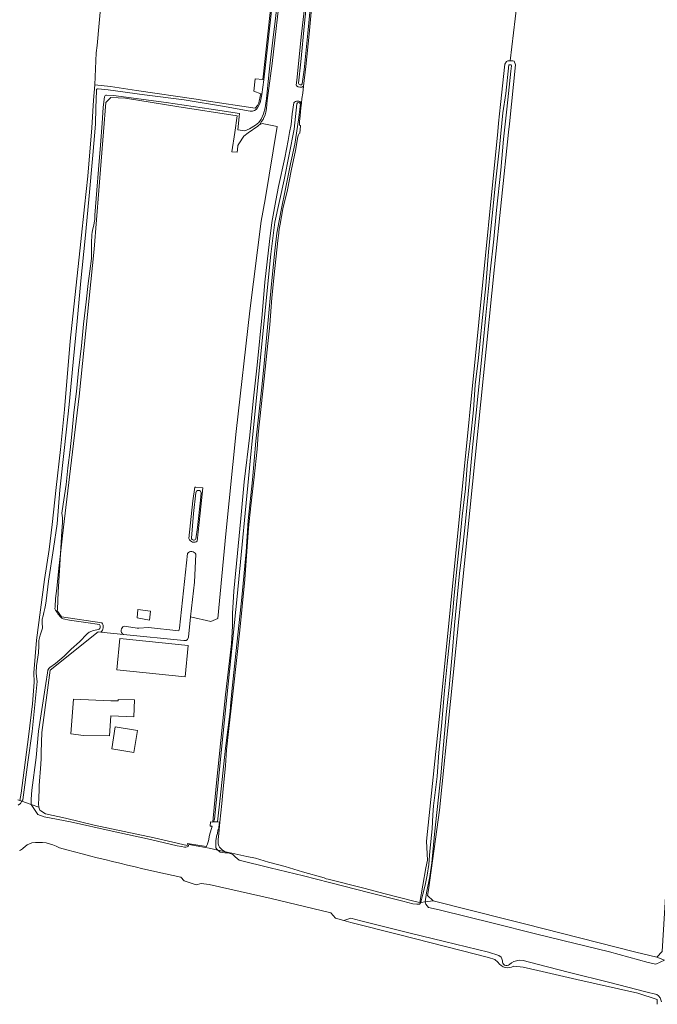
# Model space of a CAD drawing. Header units: metres. Extents: x 149984 to 156489, y 469398 to 478068.
# Tile 30 of 256: x 151924 to 152138, y 470428 to 470759. Entities that reach past the tile are written whole.
import ezdxf

# ---------------------------------------------------------------- set-up
doc = ezdxf.new("R2010")
doc.units = ezdxf.units.M
doc.header["$LTSCALE"] = 0.75
for name, color, linetype, lineweight in [('B-WE-GR-GRAS-GV', 252, 'Continuous', 13), ('B-WE-OG-TERREIN_ERF-GV', 252, 'Continuous', 18), ('B-WE-OG-TERREIN_OEVER-GV', 252, 'Continuous', 18), ('B-WE-OG-WATER-GV', 252, 'Continuous', 18), ('B-WE-OG-WATER_SLOOT-GV', 252, 'Continuous', 18), ('B-WE-VH-OPENVERHARDING-GV', 252, 'Continuous', 18)]:
    doc.layers.add(name, color=color, linetype=linetype, lineweight=lineweight)

msp = doc.modelspace()

# ---------------------------------------------------------------- linework, layer by layer
at = {"layer": 'B-WE-GR-GRAS-GV', "flags": 128}
for points in [[(151952.001, 470775.622), (151951.135, 470766.394), (151949.598, 470750.024), (151949.359, 470747.482), (151948.845, 470736.731), (151954.077, 470736.162), (151962.865, 470734.858), (151982.99, 470731.872), (151986.325, 470731.378), (152002.817, 470728.931), (152003.61, 470729.779), (152004.015, 470730.649), (152004.616, 470733.344), (152004.663, 470733.681), (152002.279, 470734.64), (152002.775, 470738.774), (152005.343, 470738.573), (152005.6, 470740.424), (152006.747, 470750.841), (152008.16, 470764.07), (152010.345, 470783.492), (152022.589, 470908.842), (152023.082, 470916.548), (152022.94, 470921.161)], [(152022.73, 470773.47), (152020.96, 470753.83), (152019.81, 470742.95), (152019.032, 470736.249), (152018.76, 470733.91), (152018.44, 470732.18), (152018.306, 470730.617), (152018.17, 470729.03), (152017.9, 470726.3), (152017.68, 470724.41), (152017.65, 470723.52), (152017.67, 470723.22), (152017.89, 470723.04), (152018.073, 470722.956), (152017.756, 470720.466), (152017.55, 470720.35), (152017.44, 470720.17), (152017.35, 470719.92), (152017.16, 470719.24), (152016.32, 470714.63), (152014.92, 470707.77), (152013.65, 470701.42), (152012.13, 470695.02), (152011.23, 470689.91), (152010.88, 470688.18), (152010.75, 470687.23), (152010.74, 470686.87), (152010.37, 470684.38), (152009.13, 470672.89), (152008.44, 470665.15), (152007.71, 470656.05), (152006.84, 470647.58), (152005.78, 470637.88), (152003.82, 470619.31), (152003.5, 470614.26), (152002.47, 470604.75), (152001.35, 470595.21), (152000.594, 470587.771), (151999.278, 470570.411), (151997.633, 470553.325), (151995.366, 470532.892), (151993.91, 470520.278), (151993.19, 470513.08), (151992.84, 470507.77), (151992.065, 470500), (151991.57, 470495.04), (151990.924, 470488.782), (151990.53, 470484.97), (151990.39, 470482.99), (151990.35, 470482.11), (151990.36, 470481.45), (151990.53, 470480.87), (151990.77, 470480.36), (151991.12, 470479.98), (151991.67, 470479.46), (151992.07, 470479.24), (151992.51, 470478.94), (151992.829, 470478.829), (151994.95, 470478.33), (152000, 470477.282), (152002.85, 470476.69), (152007.29, 470475.38), (152012.91, 470473.9), (152018.74, 470472.04), (152025.98, 470470.03), (152026.71, 470469.68), (152027.28, 470469.61), (152039.36, 470466.59), (152046.53, 470464.7), (152056.59, 470462.14), (152058.181, 470461.725), (152060.146, 470473.472), (152060.742, 470475.944), (152060.345, 470482.426), (152065.192, 470528.678), (152084.374, 470721.012), (152084.663, 470723.908), (152085.279, 470730.084), (152086.771, 470743.734), (152087.31, 470744.592), (152087.786, 470744.83), (152088.58, 470744.83), (152090.733, 470763.689)], [(151922.996, 470496.327), (151923.601, 470496.106), (151924.049, 470498.541), (151926.53, 470517.464), (151927.858, 470528.607), (151928.463, 470535.815), (151928.325, 470538.967), (151929.28, 470550.001), (151931.991, 470570.351), (151933.467, 470580.449), (151934.513, 470588.924), (151935.834, 470601.306), (151937.318, 470614.137), (151938.699, 470627.509), (151940.576, 470650.525), (151944.155, 470684.043), (151945.375, 470695.714), (151946.465, 470706.023), (151947.81, 470722.233), (151948.39, 470731.569), (151948.845, 470736.731), (151949.359, 470747.482), (151949.598, 470750.024), (151951.135, 470766.394)], [(152090.733, 470763.689), (152088.58, 470744.83), (152089.056, 470744.83), (152089.453, 470744.83), (152089.85, 470744.671), (152090.367, 470743.484), (152088.308, 470723.684), (152088.006, 470720.778), (152083.305, 470675.56), (152064.784, 470492.866), (152061.08, 470466.01), (152060.683, 470464.158), (152062.668, 470462.306), (152087.968, 470455.92), (152093.319, 470454.569), (152130.798, 470445.108), (152137.809, 470443.389), (152139.661, 470445.241), (152141.249, 470471.038), (152148.26, 470554.91), (152160.828, 470684.688), (152166.819, 470746.234), (152167.148, 470749.611), (152168.104, 470759.433)], [(151982.876, 470578.927), (151982.359, 470569.503), (151980.986, 470557.825), (151987.824, 470556.278), (151990.209, 470557.279), (151992.927, 470585.802), (151996.361, 470620.144), (152001.036, 470660.781), (152004.804, 470690.878), (152006.092, 470698.223), (152010.146, 470722.691), (152005.09, 470723.788), (152004.058, 470723.128), (152003.724, 470722.893), (152000.411, 470720.564), (151998.931, 470719.524), (151998.923, 470719.512), (151997.322, 470716.949), (151996.947, 470716.349), (151996.796, 470714.891), (151996.716, 470714.116), (151996.689, 470714.118), (151994.913, 470714.242), (151995.906, 470720.667), (151996.773, 470726.273), (151976.487, 470729.505), (151959.214, 470732.257), (151954.248, 470732.512), (151954.045, 470732.308), (151952.593, 470730.856), (151948.646, 470681.456), (151943.575, 470631.992), (151939.14, 470594.658), (151938.344, 470587.964), (151937.88, 470584.059), (151937.285, 470579.03), (151936.568, 470566.073), (151936.258, 470560.438), (151936.225, 470559.848), (151936.298, 470559.749), (151937.68, 470557.863), (151951.209, 470555.82)], [(151980.528, 470584.144), (151981.866, 470596.89), (151982.525, 470601.428), (151982.808, 470601.402), (151985.138, 470601.191), (151985.194, 470601.186), (151984.313, 470592.724), (151983.332, 470583.304)], [(151958.712, 470554.687), (151960.932, 470554.352), (151963.08, 470554.027), (151963.706, 470554.07), (151966.917, 470554.292), (151977.103, 470553.101), (151977.368, 470554.027), (151980.007, 470579.175)], [(151950.837, 470552.66), (151958.477, 470551.885)]]:
    msp.add_lwpolyline(points, dxfattribs=at)
at = {"layer": 'B-WE-GR-GRAS-GV'}
for points in [[(151983.332, 470583.304, -0.5181947), (151980.528, 470584.144)], [(151980.007, 470579.175, -0.502565), (151982.876, 470578.927)], [(151951.209, 470555.82, -0.4261543), (151950.837, 470552.66)], [(151958.477, 470551.885, -0.6326239), (151958.712, 470554.687)]]:
    msp.add_lwpolyline(points, format="xyb", dxfattribs=at)
at = {"layer": 'B-WE-GR-GRAS-GV', "flags": 128}
msp.add_lwpolyline([(151967.277, 470556.682), (151963.076, 470557.446), (151963.33, 470560.247), (151967.532, 470559.738)], close=True, dxfattribs=at)
at = {"layer": 'B-WE-OG-TERREIN_ERF-GV', "flags": 128}
for points in [[(152011.49, 470770.46), (152008.46, 470743.96), (152006.86, 470731.44), (152006.6, 470728.81), (152006.39, 470727.54), (152006.11, 470726.65), (152005.62, 470725.47), (152005.42, 470725.1), (152004.91, 470724.44), (152004.33, 470723.4), (152004.058, 470723.128), (152005.09, 470723.788), (152010.146, 470722.691), (152006.092, 470698.223), (152004.804, 470690.878), (152001.036, 470660.781), (151996.361, 470620.144), (151992.927, 470585.802), (151990.209, 470557.279), (151987.824, 470556.278), (151980.986, 470557.825), (151980.324, 470550.989), (151980.034, 470550.157), (151979.555, 470549.927), (151978.805, 470549.824), (151958.477, 470551.885), (151950.837, 470552.66), (151950.01, 470552.744), (151933.837, 470539.859), (151931.06, 470518.99), (151930.8, 470512.33), (151930.78, 470510.19), (151930.7, 470508.33), (151930.19, 470501.07), (151930.143, 470500), (151930, 470496.79), (151929.94, 470494.97), (151929.99, 470493.77), (151930.1, 470493.47), (151930.41, 470492.85), (151930.704, 470492.555), (151932.3, 470491.61), (151939.02, 470490.08), (151948.69, 470487.82), (151968.85, 470483.56), (151979.871, 470480.92), (151980.081, 470481.647), (151986.276, 470480.563), (151986.44, 470480.76), (151986.71, 470481.35), (151986.729, 470481.513), (151987.04, 470482.5), (151987.368, 470484.395), (151988.331, 470487.458)], [(152016.706, 470736.45), (152016.59, 470736.677), (152016.75, 470738.304), (152018.371, 470753.886), (152020.212, 470770.383)], [(152018.306, 470730.617), (152018.44, 470732.18), (152018.76, 470733.91), (152019.032, 470736.249)], [(151988.331, 470487.458), (151987.68, 470487.474), (151987.707, 470488.839), (151988.535, 470488.798), (151988.521, 470488.936), (151989.667, 470500.873), (151992.823, 470531.603), (151994.796, 470548.773), (151995.211, 470554.71), (151995.174, 470558.922), (151995.63, 470566.51), (151996.511, 470575.788), (151997.916, 470590.858), (151999.073, 470603.189), (152000.932, 470618.881), (152002.148, 470630.378), (152003.506, 470642.479), (152005.1, 470659.56), (152006.085, 470670.413), (152007.574, 470684.04), (152008.434, 470690.405), (152009.744, 470697.864), (152010.638, 470702.522), (152012.706, 470712.164), (152013.822, 470718.049), (152014.381, 470720.718), (152014.872, 470723.456), (152015.256, 470727.02), (152015.771, 470730.64)]]:
    msp.add_lwpolyline(points, dxfattribs=at)
at = {"layer": 'B-WE-OG-TERREIN_ERF-GV'}
for points in [[(152019.032, 470736.249, -0.3416893), (152016.706, 470736.45)], [(152015.771, 470730.64, -0.523455), (152018.306, 470730.617)]]:
    msp.add_lwpolyline(points, format="xyb", dxfattribs=at)
at = {"layer": 'B-WE-OG-TERREIN_ERF-GV', "flags": 128}
for points in [[(151980.283, 470548.166), (151979.219, 470537.672), (151956.257, 470540.001), (151957.321, 470550.496)], [(151962.003, 470524.248), (151954.239, 470524.53), (151953.837, 470517.822), (151945.02, 470517.958), (151940.756, 470518.509), (151941.692, 470530.122), (151954.243, 470529.636), (151956.713, 470529.555), (151956.732, 470530.073), (151962.208, 470529.874)], [(151963.168, 470519.654), (151961.972, 470512.24), (151954.558, 470513.436), (151955.754, 470520.853)]]:
    msp.add_lwpolyline(points, close=True, dxfattribs=at)
at = {"layer": 'B-WE-OG-TERREIN_OEVER-GV', "flags": 128}
for points in [[(152040.34, 470960.765), (152039.93, 470956.053), (152038.691, 470941.259), (152036.965, 470925.771), (152035.779, 470915.147), (152034.523, 470900.476), (152033.55, 470889.878), (152032.18, 470876.889), (152031.084, 470865.396), (152029.919, 470852.408), (152029.019, 470841.984), (152027.664, 470830.078), (152026.831, 470820.393), (152025.819, 470808.638), (152024.793, 470797.547), (152023.48, 470785.593), (152022.341, 470774.222), (152021.362, 470763.469), (152020.525, 470754.17), (152019.208, 470741.763), (152018.6, 470737.117)], [(152019.032, 470736.249), (152019.81, 470742.95), (152020.96, 470753.83), (152022.73, 470773.47), (152024.3, 470788.12), (152025.77, 470803.71), (152027.08, 470818.19), (152031.02, 470858.11), (152032.15, 470871.58), (152033.37, 470882.66), (152034.34, 470892.81), (152035.38, 470903.41), (152036.29, 470914.64), (152037.4, 470925.67), (152038.55, 470935.85), (152039.36, 470943.98), (152040.07, 470950), (152040.798, 470956.359), (152041.19, 470959.78), (152041.22, 470960.415), (152041.23, 470960.62), (152041.406, 470961.189), (152041.157, 470961.115), (152040.34, 470960.765)], [(151951.209, 470555.82), (151937.68, 470557.863), (151936.298, 470559.749), (151936.225, 470559.848), (151936.258, 470560.438), (151936.568, 470566.073), (151937.285, 470579.03), (151937.88, 470584.059), (151938.344, 470587.964), (151939.14, 470594.658), (151943.575, 470631.992), (151948.646, 470681.456), (151952.593, 470730.856), (151954.045, 470732.308), (151954.248, 470732.512), (151959.214, 470732.257), (151976.487, 470729.505), (151996.773, 470726.273), (151995.906, 470720.667), (151994.913, 470714.242), (151996.689, 470714.118), (151996.716, 470714.116), (151996.796, 470714.891), (151996.947, 470716.349), (151997.322, 470716.949), (151998.923, 470719.512), (151998.931, 470719.524), (152000.411, 470720.564), (152003.724, 470722.893), (152004.058, 470723.128), (152004.33, 470723.4), (152004.91, 470724.44), (152005.42, 470725.1), (152005.62, 470725.47), (152006.11, 470726.65), (152006.39, 470727.54), (152006.6, 470728.81), (152006.86, 470731.44), (152008.46, 470743.96), (152011.49, 470770.46)], [(152020.212, 470770.383), (152018.371, 470753.886), (152016.75, 470738.304), (152016.59, 470736.677), (152016.706, 470736.45)], [(152017.318, 470737.258), (152018.115, 470744.535), (152019.354, 470757.469), (152020.771, 470770.51)], [(152010.304, 470764.792), (152009.548, 470758.156), (152008.736, 470751.732), (152007.987, 470745.167), (152007.398, 470740.061), (152006.592, 470732.07), (152006.377, 470730.627), (152006.094, 470729.057), (152005.532, 470726.983), (152004.772, 470725.253), (152003.976, 470724.024), (152002.879, 470723.191), (152000.914, 470722.001), (151999.285, 470721.306), (151996.914, 470721.645), (151997.47, 470727.075), (151987.963, 470728.586), (151972.885, 470730.811), (151955.135, 470733.144), (151952.832, 470733.31)], [(152008.16, 470764.07), (152006.747, 470750.841), (152005.6, 470740.424), (152005.343, 470738.573), (152005.653, 470738.443), (152006.169, 470742.296), (152008.645, 470764.604)], [(152004.663, 470733.681), (152004.616, 470733.344), (152004.015, 470730.649), (152003.61, 470729.779), (152002.817, 470728.931), (151986.325, 470731.378), (151982.99, 470731.872), (151962.865, 470734.858), (151954.077, 470736.162), (151948.845, 470736.731), (151948.39, 470731.569), (151947.81, 470722.233), (151946.465, 470706.023), (151945.375, 470695.714), (151944.155, 470684.043), (151940.576, 470650.525), (151938.699, 470627.509), (151937.318, 470614.137), (151935.834, 470601.306), (151934.513, 470588.924), (151933.467, 470580.449), (151931.991, 470570.351), (151929.28, 470550.001), (151928.325, 470538.967), (151928.463, 470535.815), (151927.858, 470528.607), (151926.53, 470517.464), (151924.049, 470498.541), (151923.601, 470496.106), (151924.356, 470495.83), (151924.671, 470496.344), (151926.366, 470508.982), (151927.792, 470519.297), (151929.515, 470536.062), (151929.199, 470537.762), (151929.115, 470538.965), (151929.293, 470541.314), (151929.901, 470545.744), (151929.99, 470548.077), (151930.064, 470549.897), (151930.25, 470550.716), (151930.481, 470551.624), (151930.684, 470552.338), (151931.04, 470553.341), (151931.234, 470554.055), (151931.259, 470554.647), (151931.169, 470555.293), (151931.098, 470556.063), (151931.154, 470557.017), (151931.458, 470558.162), (151931.763, 470559.255), (151932.08, 470560.674), (151932.286, 470561.715), (151932.525, 470563.267), (151933.264, 470569.799), (151934.911, 470580.767), (151936.209, 470589.113), (151937.075, 470600.566), (151938.663, 470614.805), (151940.253, 470629.273), (151941.54, 470643.488), (151942.936, 470657.26), (151944.181, 470670.857), (151945.582, 470685.026), (151946.847, 470698.181), (151948.248, 470713.084), (151949.138, 470723.53), (151949.219, 470729.036), (151949.446, 470734.761), (151949.441, 470734.948)], [(151949.973, 470735.452), (151953.4, 470735.112), (151965.603, 470733.398), (151978.877, 470731.724), (151992.493, 470729.437), (151999.186, 470728.276), (152001.081, 470727.834)], [(151952.133, 470732.694), (151951.985, 470731.913), (151951.667, 470729.079), (151951.32, 470723.908), (151950.738, 470716.423), (151950.096, 470708.304), (151949.577, 470701.274), (151948.919, 470692.962), (151948.876, 470691.442), (151948.446, 470689.107), (151948.244, 470688.266), (151947.996, 470687.238), (151947.899, 470686.346), (151947.737, 470683.561), (151947.745, 470678.367), (151947.18, 470674.048), (151946.592, 470669.891), (151945.95, 470663.779), (151945.057, 470656.262), (151944.389, 470648.947), (151943.418, 470640.698), (151942.69, 470633.558), (151941.858, 470626.536), (151941.079, 470619.21), (151940.59, 470613.984), (151939.819, 470607.986), (151939.183, 470602.333), (151937.828, 470593.506), (151937.812, 470592.656), (151937.908, 470591.873), (151937.968, 470591.134), (151937.943, 470589.514), (151937.792, 470586.692), (151937.283, 470579.03), (151936.774, 470574.226), (151936.056, 470567.396), (151935.682, 470563.954), (151935.471, 470561.207), (151935.456, 470560.506)], [(152003.6, 470729.054), (152004.503, 470730.696), (152004.846, 470732.412), (152004.995, 470733.524), (152004.663, 470733.681)], [(152015.771, 470730.64), (152015.256, 470727.02), (152014.872, 470723.456), (152014.381, 470720.718), (152013.822, 470718.049), (152012.706, 470712.164), (152010.638, 470702.522), (152009.744, 470697.864), (152008.434, 470690.405), (152007.574, 470684.04), (152006.085, 470670.413), (152005.1, 470659.56), (152003.506, 470642.479), (152002.148, 470630.378), (152000.932, 470618.881), (151999.073, 470603.189), (151997.916, 470590.858), (151996.511, 470575.788), (151995.63, 470566.51), (151995.174, 470558.922), (151995.211, 470554.71), (151994.796, 470548.773), (151992.823, 470531.603), (151989.667, 470500.873), (151988.521, 470488.936), (151988.79, 470488.919), (151989.059, 470489.775), (151992.053, 470518.85), (151996.69, 470564.636), (152001.133, 470610.229), (152006.06, 470659.685), (152008.088, 470679.776), (152009.44, 470690.595), (152012.531, 470704.794), (152015.912, 470721.795), (152016.802, 470730.395)], [(152017.975, 470730.294), (152017.407, 470725.021), (152016.169, 470716.838), (152014.619, 470710.186), (152013.022, 470701.716), (152011.479, 470694.557), (152010.078, 470686.849), (152009.346, 470680.909), (152008.239, 470669.767), (152006.802, 470654.051), (152005.733, 470641.786), (152004.887, 470634.095), (152002.992, 470616.885), (152001.879, 470603.917), (152000.459, 470590.242), (151999.742, 470579.697), (151998.32, 470564.31), (151996.05, 470543.39), (151994.96, 470532.73), (151994.48, 470527.74), (151994.322, 470525.974), (151992.8, 470513.647), (151990.98, 470496.832), (151990.102, 470488.838), (151990.756, 470488.798), (151990.756, 470488.793), (151990.494, 470486.15), (151990.218, 470486.15), (151990.204, 470485.722), (151990.052, 470484.467), (151989.942, 470484.48), (151989.553, 470482.579), (151989.503, 470480.773), (151989.601, 470480.115), (151989.987, 470479.632)], [(151993.91, 470520.278), (151995.366, 470532.892), (151997.633, 470553.325), (151999.278, 470570.411), (152000.594, 470587.771), (152001.35, 470595.21), (152002.47, 470604.75), (152003.5, 470614.26), (152003.82, 470619.31), (152005.78, 470637.88), (152006.84, 470647.58), (152007.71, 470656.05), (152008.44, 470665.15), (152009.13, 470672.89), (152010.37, 470684.38), (152010.74, 470686.87), (152010.75, 470687.23), (152010.88, 470688.18), (152011.23, 470689.91), (152012.13, 470695.02), (152013.65, 470701.42), (152014.92, 470707.77), (152016.32, 470714.63), (152017.16, 470719.24), (152017.35, 470719.92), (152017.44, 470720.17), (152017.55, 470720.35), (152017.756, 470720.466), (152018.073, 470722.956), (152017.89, 470723.04), (152017.67, 470723.22), (152017.65, 470723.52), (152017.68, 470724.41), (152017.9, 470726.3), (152018.17, 470729.03), (152018.306, 470730.617)], [(151983.332, 470583.304), (151984.313, 470592.724), (151985.194, 470601.186), (151985.138, 470601.191), (151982.808, 470601.402), (151982.525, 470601.428), (151981.866, 470596.89), (151980.528, 470584.144)], [(151981.332, 470584.323), (151982.036, 470592.536), (151982.813, 470599.509)], [(151984.646, 470599.481), (151984.369, 470597.034), (151983.354, 470587.908), (151982.87, 470584.1)], [(151937.735, 470557.371), (151938.236, 470557.216), (151940.333, 470556.689), (151945.879, 470555.942), (151950.432, 470555.257)], [(151950.139, 470553.541), (151948.454, 470553.194), (151946.964, 470552.641), (151946.25, 470552.166), (151943.759, 470549.473), (151940.962, 470546.976), (151938.606, 470544.552), (151935.602, 470542.189), (151933.712, 470540.753), (151933.346, 470540.426), (151933.101, 470539.928), (151932.991, 470539.042), (151932.332, 470535.465), (151929.966, 470519.398), (151929.116, 470510.575), (151927.689, 470499.52), (151927.455, 470496.462)], [(151927.485, 470494.686), (151929.99, 470493.77), (151929.94, 470494.97), (151930, 470496.79), (151930.143, 470500), (151930.19, 470501.07), (151930.7, 470508.33), (151930.78, 470510.19), (151930.8, 470512.33), (151931.06, 470518.99), (151933.837, 470539.859), (151950.01, 470552.744), (151950.837, 470552.66)], [(151990.187, 470479.394), (151992.829, 470478.829), (151992.51, 470478.94), (151992.07, 470479.24), (151991.67, 470479.46), (151991.12, 470479.98), (151990.77, 470480.36), (151990.53, 470480.87), (151990.36, 470481.45), (151990.35, 470482.11), (151990.39, 470482.99), (151990.53, 470484.97), (151990.924, 470488.782), (151991.57, 470495.04), (151992.065, 470500), (151992.84, 470507.77), (151993.19, 470513.08), (151993.91, 470520.278)], [(152085.938, 470442.164), (152085.737, 470442.838), (152085.518, 470443.34), (152084.728, 470443.9), (152081.293, 470445.055), (152066.47, 470448.689), (152054.927, 470451.465), (152038.36, 470455.585), (152034.895, 470456.514), (152032.552, 470455.688), (152034.991, 470454.984), (152051.473, 470450.863), (152072.077, 470445.593), (152081.276, 470443.293), (152083.384, 470442.622), (152084.438, 470441.664)], [(152139.661, 470445.241), (152137.809, 470443.389), (152140.43, 470442.412)], [(152139.398, 470428.408), (152139.02, 470429.713), (152138.434, 470430.372), (152137.817, 470430.848), (152134.117, 470431.689), (152122.024, 470434.847), (152108.469, 470438.182), (152097.581, 470441.008), (152092.944, 470442.226), (152091.601, 470442.32), (152090.712, 470442.181), (152089.813, 470441.968), (152088.949, 470441.476), (152088.301, 470440.869)], [(152089.729, 470440.389), (152092.955, 470440.055), (152097.85, 470438.943), (152110.977, 470435.828), (152131.447, 470431.267), (152138.01, 470429.153), (152138.01, 470427.525)]]:
    msp.add_lwpolyline(points, dxfattribs=at)
msp.add_lwpolyline([(152090.367, 470743.484), (152089.85, 470744.671), (152089.453, 470744.83), (152089.056, 470744.83), (152088.58, 470744.83), (152087.786, 470744.83), (152087.31, 470744.592), (152086.771, 470743.734), (152085.279, 470730.084), (152084.663, 470723.908), (152084.374, 470721.012), (152065.192, 470528.678), (152060.345, 470482.426), (152060.742, 470475.944), (152060.146, 470473.472), (152058.181, 470461.725), (152058.457, 470461.761), (152058.587, 470462.286), (152059.112, 470464.579), (152059.893, 470467.621), (152060.599, 470470.951), (152061.155, 470474.527), (152061.538, 470479.081), (152062.254, 470486.546), (152062.553, 470491.211), (152062.778, 470494.247), (152063.986, 470504.148), (152064.527, 470512.17), (152065.393, 470521.06), (152066.442, 470533.071), (152067.384, 470542.045), (152068.223, 470550.529), (152069.17, 470558.727), (152069.828, 470566.259), (152070.799, 470576.153), (152071.689, 470584.62), (152072.336, 470591.688), (152073.49, 470600.838), (152074.065, 470608.793), (152075.193, 470617.766), (152076.163, 470627.406), (152076.741, 470635.892), (152077.835, 470644.924), (152079.008, 470656.369), (152080.397, 470669.147), (152081.19, 470680.551), (152082.425, 470692.739), (152083.638, 470703.804), (152084.906, 470715.805), (152086.112, 470727.343), (152087.035, 470733.862), (152088.053, 470743.429), (152088.104, 470743.48), (152088.501, 470743.48), (152088.818, 470743.48), (152088.972, 470743.174), (152088.736, 470741.3), (152087.972, 470733.841), (152087.392, 470728.57), (152086.293, 470718.432), (152085.437, 470708.04), (152083.952, 470694.622), (152082.989, 470684.872), (152081.81, 470673.883), (152080.379, 470659.232), (152079.363, 470648.774), (152078.428, 470639.673), (152077.104, 470626.415), (152075.888, 470614.767), (152074.827, 470603.735), (152073.467, 470589.928), (152072.579, 470581.646), (152071.517, 470572.411), (152069.846, 470555.02), (152069.01, 470545.219), (152067.972, 470534.079), (152067.062, 470524.941), (152066.156, 470514.751), (152065.194, 470504.414), (152063.868, 470492.033), (152063.077, 470484.758), (152062.169, 470475.089), (152061.534, 470470.532), (152060.366, 470464.972), (152059.929, 470461.951), (152062.668, 470462.306), (152060.683, 470464.158), (152061.08, 470466.01), (152064.784, 470492.866), (152083.305, 470675.56), (152088.006, 470720.778), (152088.308, 470723.684)], close=True, dxfattribs=at)
at = {"layer": 'B-WE-OG-TERREIN_OEVER-GV'}
for points in [[(151949.441, 470734.948, -0.5384053), (151949.973, 470735.452)], [(152016.706, 470736.45, 0.3416893), (152019.032, 470736.249)], [(152018.6, 470737.117, -0.746217), (152017.318, 470737.258)], [(151952.832, 470733.31, 0.3821956), (151952.133, 470732.694)], [(152018.306, 470730.617, 0.523455), (152015.771, 470730.64)], [(152001.081, 470727.834, 0.3044023), (152003.6, 470729.054)], [(152016.802, 470730.395, -0.6950082), (152017.975, 470730.294)], [(151982.813, 470599.509, -0.9460308), (151984.646, 470599.481)], [(151980.528, 470584.144, 0.5181947), (151983.332, 470583.304)], [(151982.87, 470584.1, -0.7533878), (151981.332, 470584.323)], [(151935.456, 470560.506, 0.0830282), (151937.735, 470557.371)], [(151950.837, 470552.66, 0.4261543), (151951.209, 470555.82)], [(151950.432, 470555.257, -0.4738908), (151950.139, 470553.541)], [(151927.455, 470496.462, 0.0766316), (151927.485, 470494.686)], [(151989.987, 470479.632, 0.0279802), (151990.187, 470479.394)], [(152084.438, 470441.664, 0.4111994), (152089.729, 470440.389)], [(152088.301, 470440.869, -0.6857499), (152085.938, 470442.164)]]:
    msp.add_lwpolyline(points, format="xyb", dxfattribs=at)
at = {"layer": 'B-WE-OG-WATER-GV', "flags": 128}
for points in [[(152020.771, 470770.51), (152019.354, 470757.469), (152018.115, 470744.535), (152017.318, 470737.258)], [(152018.6, 470737.117), (152019.208, 470741.763), (152020.525, 470754.17), (152021.362, 470763.469)], [(151982.813, 470599.509), (151982.036, 470592.536), (151981.332, 470584.323)], [(151982.87, 470584.1), (151983.354, 470587.908), (151984.369, 470597.034), (151984.646, 470599.481)]]:
    msp.add_lwpolyline(points, dxfattribs=at)
at = {"layer": 'B-WE-OG-WATER-GV'}
for points in [[(152017.318, 470737.258, 0.746217), (152018.6, 470737.117)], [(151984.646, 470599.481, 0.9460308), (151982.813, 470599.509)], [(151981.332, 470584.323, 0.7533878), (151982.87, 470584.1)]]:
    msp.add_lwpolyline(points, format="xyb", dxfattribs=at)
at = {"layer": 'B-WE-OG-WATER_SLOOT-GV', "flags": 128}
for points in [[(152022.451, 470955.069), (152020.777, 470954.624), (152021.857, 470944.534), (152022.705, 470933.697), (152023.464, 470923.623), (152023.621, 470916.562), (152023.244, 470910.719), (152022.432, 470902.218), (152020.858, 470885.447), (152019.059, 470868.016), (152017.015, 470847.721), (152015.521, 470832.476), (152014.255, 470819.719), (152012.47, 470800.826), (152010.507, 470781.941), (152008.645, 470764.604), (152006.169, 470742.296), (152005.653, 470738.443), (152004.995, 470733.524), (152004.846, 470732.412), (152004.503, 470730.696), (152003.6, 470729.054)], [(152006.094, 470729.057), (152006.377, 470730.627), (152006.592, 470732.07), (152007.398, 470740.061), (152007.987, 470745.167), (152008.736, 470751.732), (152009.548, 470758.156), (152010.304, 470764.792)], [(151949.441, 470734.948), (151949.446, 470734.761), (151949.219, 470729.036), (151949.138, 470723.53), (151948.248, 470713.084), (151946.847, 470698.181), (151945.582, 470685.026), (151944.181, 470670.857), (151942.936, 470657.26), (151941.54, 470643.488), (151940.253, 470629.273), (151938.663, 470614.805), (151937.075, 470600.566), (151936.209, 470589.113), (151934.911, 470580.767), (151933.264, 470569.799), (151932.525, 470563.267), (151932.286, 470561.715), (151932.08, 470560.674), (151931.763, 470559.255), (151931.458, 470558.162), (151931.154, 470557.017), (151931.098, 470556.063), (151931.169, 470555.293), (151931.259, 470554.647), (151931.234, 470554.055), (151931.04, 470553.341), (151930.684, 470552.338), (151930.481, 470551.624), (151930.25, 470550.716), (151930.064, 470549.897), (151929.99, 470548.077), (151929.901, 470545.744), (151929.293, 470541.314), (151929.115, 470538.965), (151929.199, 470537.762), (151929.515, 470536.062), (151927.792, 470519.297), (151926.366, 470508.982), (151924.671, 470496.344), (151924.356, 470495.83), (151927.485, 470494.686)], [(152001.081, 470727.834), (151999.186, 470728.276), (151992.493, 470729.437), (151978.877, 470731.724), (151965.603, 470733.398), (151953.4, 470735.112), (151949.973, 470735.452)], [(151935.456, 470560.506), (151935.471, 470561.207), (151935.682, 470563.954), (151936.056, 470567.396), (151936.774, 470574.226), (151937.283, 470579.03), (151937.792, 470586.692), (151937.943, 470589.514), (151937.968, 470591.134), (151937.908, 470591.873), (151937.812, 470592.656), (151937.828, 470593.506), (151939.183, 470602.333), (151939.819, 470607.986), (151940.59, 470613.984), (151941.079, 470619.21), (151941.858, 470626.536), (151942.69, 470633.558), (151943.418, 470640.698), (151944.389, 470648.947), (151945.057, 470656.262), (151945.95, 470663.779), (151946.592, 470669.891), (151947.18, 470674.048), (151947.745, 470678.367), (151947.737, 470683.561), (151947.899, 470686.346), (151947.996, 470687.238), (151948.244, 470688.266), (151948.446, 470689.107), (151948.876, 470691.442), (151948.919, 470692.962), (151949.577, 470701.274), (151950.096, 470708.304), (151950.738, 470716.423), (151951.32, 470723.908), (151951.667, 470729.079), (151951.985, 470731.913), (151952.133, 470732.694)], [(151952.832, 470733.31), (151955.135, 470733.144), (151972.885, 470730.811), (151987.963, 470728.586), (151997.47, 470727.075), (151996.914, 470721.645), (151999.285, 470721.306), (152000.914, 470722.001), (152002.879, 470723.191), (152003.976, 470724.024), (152004.772, 470725.253), (152005.532, 470726.983), (152006.094, 470729.057)], [(152016.802, 470730.395), (152015.912, 470721.795), (152012.531, 470704.794), (152009.44, 470690.595), (152008.088, 470679.776), (152006.06, 470659.685), (152001.133, 470610.229), (151996.69, 470564.636), (151992.053, 470518.85), (151989.059, 470489.775), (151988.79, 470488.919), (151990.102, 470488.838), (151990.98, 470496.832), (151992.8, 470513.647), (151994.322, 470525.974)], [(151994.322, 470525.974), (151994.48, 470527.74), (151994.96, 470532.73), (151996.05, 470543.39), (151998.32, 470564.31), (151999.742, 470579.697), (152000.459, 470590.242), (152001.879, 470603.917), (152002.992, 470616.885), (152004.887, 470634.095), (152005.733, 470641.786), (152006.802, 470654.051), (152008.239, 470669.767), (152009.346, 470680.909), (152010.078, 470686.849), (152011.479, 470694.557), (152013.022, 470701.716), (152014.619, 470710.186), (152016.169, 470716.838), (152017.407, 470725.021), (152017.975, 470730.294)], [(151950.432, 470555.257), (151945.879, 470555.942), (151940.333, 470556.689), (151938.236, 470557.216), (151937.735, 470557.371)], [(151927.455, 470496.462), (151927.689, 470499.52), (151929.116, 470510.575), (151929.966, 470519.398), (151932.332, 470535.465), (151932.991, 470539.042), (151933.101, 470539.928), (151933.346, 470540.426), (151933.712, 470540.753), (151935.602, 470542.189), (151938.606, 470544.552), (151940.962, 470546.976), (151943.759, 470549.473), (151946.25, 470552.166), (151946.964, 470552.641), (151948.454, 470553.194), (151950.139, 470553.541)], [(152140.43, 470442.412), (152137.506, 470441.042), (152134.937, 470441.541), (152121.959, 470445.172), (152106.188, 470449.01), (152096.625, 470451.303), (152083.296, 470454.723), (152064.606, 470459.257), (152061.098, 470460.094), (152060.224, 470461.253), (152059.929, 470461.951), (152058.457, 470461.761), (152058.058, 470461.253), (152057.114, 470461.246), (152055.756, 470461.353), (152052.393, 470462.178), (152041.385, 470464.969), (152027.799, 470468.522), (152018.991, 470470.729), (152007.78, 470473.394), (151997.354, 470476.014), (151996.698, 470476.531), (151996.093, 470477.116), (151995.287, 470477.862), (151994.992, 470478.066), (151994.394, 470478.288), (151993.695, 470478.468), (151992.581, 470478.515), (151991.024, 470478.727), (151990.187, 470479.394), (151987.337, 470480.003), (151986.064, 470480.275), (151986.04, 470480.28), (151980.523, 470481.256), (151980.231, 470480.587), (151979.927, 470480.435), (151979.439, 470480.393), (151979.02, 470480.418), (151977.969, 470480.568), (151976.52, 470480.86), (151967.628, 470482.945), (151954.64, 470485.746), (151940.692, 470488.871), (151931.834, 470490.624), (151929.651, 470491.413), (151927.485, 470494.686), (151924.356, 470495.83), (151923.86, 470495.018), (151923.077, 470494.459)], [(151977.797, 470470.261), (151978.961, 470469.059), (151982.94, 470467.732), (151984.612, 470468.102), (151987.321, 470467.799), (152008.178, 470463.062), (152028.231, 470458.246), (152029.843, 470456.469), (152032.552, 470455.688), (152034.895, 470456.514), (152038.36, 470455.585), (152054.927, 470451.465), (152066.47, 470448.689), (152081.293, 470445.055), (152084.728, 470443.9), (152085.518, 470443.34), (152085.737, 470442.838), (152085.938, 470442.164)], [(152088.301, 470440.869), (152088.949, 470441.476), (152089.813, 470441.968), (152090.712, 470442.181), (152091.601, 470442.32), (152092.944, 470442.226), (152097.581, 470441.008), (152108.469, 470438.182), (152122.024, 470434.847), (152134.117, 470431.689), (152137.817, 470430.848), (152138.434, 470430.372), (152139.02, 470429.713), (152139.398, 470428.408)]]:
    msp.add_lwpolyline(points, dxfattribs=at)
msp.add_lwpolyline([(152059.929, 470461.951), (152060.366, 470464.972), (152061.534, 470470.532), (152062.169, 470475.089), (152063.077, 470484.758), (152063.868, 470492.033), (152065.194, 470504.414), (152066.156, 470514.751), (152067.062, 470524.941), (152067.972, 470534.079), (152069.01, 470545.219), (152069.846, 470555.02), (152071.517, 470572.411), (152072.579, 470581.646), (152073.467, 470589.928), (152074.827, 470603.735), (152075.888, 470614.767), (152077.104, 470626.415), (152078.428, 470639.673), (152079.363, 470648.774), (152080.379, 470659.232), (152081.81, 470673.883), (152082.989, 470684.872), (152083.952, 470694.622), (152085.437, 470708.04), (152086.293, 470718.432), (152087.392, 470728.57), (152087.972, 470733.841), (152088.736, 470741.3), (152088.972, 470743.174), (152088.818, 470743.48), (152088.501, 470743.48), (152088.104, 470743.48), (152088.053, 470743.429), (152087.035, 470733.862), (152086.112, 470727.343), (152084.906, 470715.805), (152083.638, 470703.804), (152082.425, 470692.739), (152081.19, 470680.551), (152080.397, 470669.147), (152079.008, 470656.369), (152077.835, 470644.924), (152076.741, 470635.892), (152076.163, 470627.406), (152075.193, 470617.766), (152074.065, 470608.793), (152073.49, 470600.838), (152072.336, 470591.688), (152071.689, 470584.62), (152070.799, 470576.153), (152069.828, 470566.259), (152069.17, 470558.727), (152068.223, 470550.529), (152067.384, 470542.045), (152066.442, 470533.071), (152065.393, 470521.06), (152064.527, 470512.17), (152063.986, 470504.148), (152062.778, 470494.247), (152062.553, 470491.211), (152062.254, 470486.546), (152061.538, 470479.081), (152061.155, 470474.527), (152060.599, 470470.951), (152059.893, 470467.621), (152059.112, 470464.579), (152058.587, 470462.286), (152058.457, 470461.761)], close=True, dxfattribs=at)
at = {"layer": 'B-WE-OG-WATER_SLOOT-GV'}
for points in [[(151949.973, 470735.452, 0.5384053), (151949.441, 470734.948)], [(151952.133, 470732.694, -0.3821956), (151952.832, 470733.31)], [(152003.6, 470729.054, -0.3044023), (152001.081, 470727.834)], [(152017.975, 470730.294, 0.6950082), (152016.802, 470730.395)], [(151937.735, 470557.371, -0.0830282), (151935.456, 470560.506)], [(151950.139, 470553.541, 0.4738908), (151950.432, 470555.257)], [(151927.485, 470494.686, -0.0766316), (151927.455, 470496.462)], [(151923.502, 470479.229, 0.0534084), (151924.815, 470480.06)], [(151924.815, 470480.06, -0.1388266), (151927.703, 470481.792)], [(151927.703, 470481.792, -0.1789667), (151936.952, 470480.107)], [(151936.952, 470480.107, 0.0113904), (151977.797, 470470.261)], [(152085.938, 470442.164, 0.6857499), (152088.301, 470440.869)]]:
    msp.add_lwpolyline(points, format="xyb", dxfattribs=at)
at = {"layer": 'B-WE-VH-OPENVERHARDING-GV', "flags": 128}
msp.add_lwpolyline([(152005.653, 470738.443), (152005.343, 470738.573), (152002.775, 470738.774), (152002.279, 470734.64), (152004.663, 470733.681), (152004.995, 470733.524)], close=True, dxfattribs=at)

doc.saveas('drawing.dxf')
